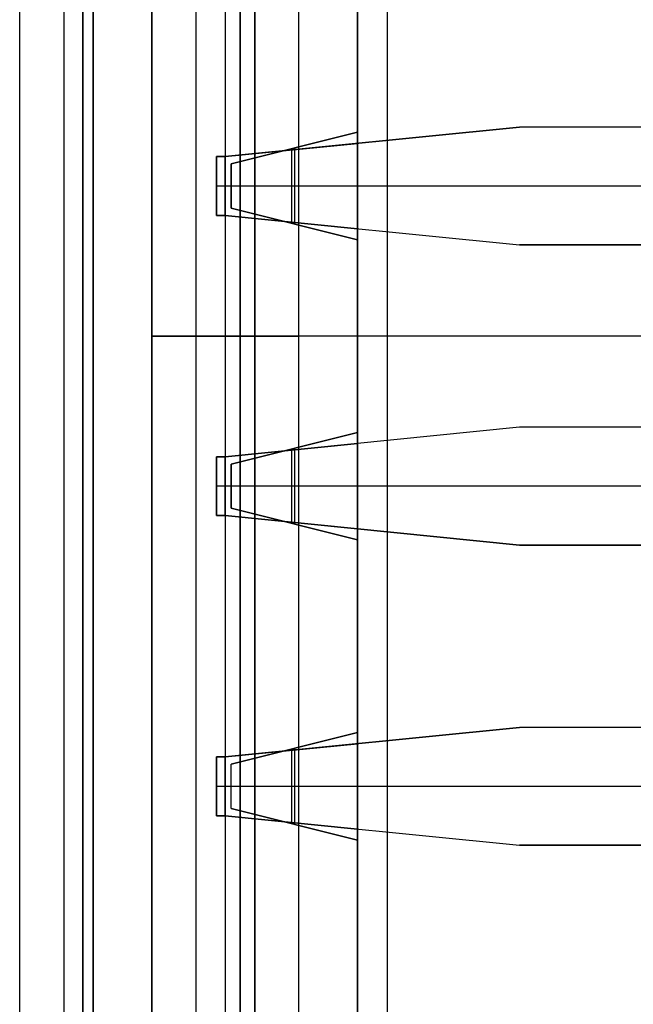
# Model space of a CAD drawing. Extents: x -9 to 8, y 1 to 147.
# Tile 91 of 181: x -6.59 to -4.51, y 86.24 to 89.58. Entities that reach past the tile are written whole.
import ezdxf

# ---------------------------------------------------------------- set-up
doc = ezdxf.new("R2010")
doc.units = 0
doc.layers.add('DEFAULT', color=7, linetype='CONTINUOUS')

msp = doc.modelspace()

# ---------------------------------------------------------------- linework, layer by layer
at = {"layer": 'DEFAULT', "color": 254}
for p, q in [((-6.3443, 110.3212, -98.2513), (-6.3443, 69.6334, -98.2513)), ((-5.3443, 110.295, -98.2775), (-5.3443, 69.6596, -98.2775)), ((-6.4443, 107.823, -100.7496), (-6.4443, 72.1316, -100.7496)), ((-6.5943, 51.4485, -21.5604), (-6.5943, 99.012, -21.5604)), ((-6.5943, 51.4485, -40.0055), (-6.5943, 99.012, -40.0055)), ((-6.3443, 51.4419, -40.0121), (-6.3443, 99.0186, -40.0121)), ((-6.3793, 80.2576, -21.5548), (-6.3793, 96.7576, -21.5548)), ((-6.3793, 96.7576, -17.9333), (-6.3793, 80.2576, -17.9333)), ((-6.3793, 80.2576, -19.7441), (-6.3793, 96.7576, -19.7441)), ((-6.145, 80.7576, -20.4501), (-6.145, 96.2576, -20.4501)), ((-5.895, 96.2576, -20.4501), (-5.895, 80.7576, -20.4501)), ((-5.845, 96.0576, -20.4501), (-5.845, 80.9576, -20.4501)), ((-5.6452, 82.5576, -18.4501), (-5.6453, 95.5076, -18.4501)), ((-5.445, 81.9076, -19.4501), (-5.445, 95.1076, -19.4501)), ((-5.445, 82.0076, -31.8501), (-5.445, 95.0076, -31.8501)), ((-5.445, 95.0076, -19.5501), (-5.445, 82.0076, -19.5501)), ((-6.145, 94.8076, -18.4501), (-6.145, 82.2076, -18.4501)), ((-6.145, 82.2076, -19.3751), (-6.145, 94.8076, -19.3751)), ((-5.845, 94.8076, -18.4501), (-5.845, 82.2076, -18.4501)), ((-5.845, 94.8076, -18.6501), (-5.845, 82.2076, -18.6501)), ((-5.845, 82.2076, -18.5501), (-5.845, 94.8076, -18.5501)), ((-5.795, 82.2076, -18.4001), (-5.795, 94.8076, -18.4001)), ((-5.795, 82.2076, -18.1001), (-5.795, 94.8076, -18.1001)), ((-5.795, 82.2076, -18.4001), (-5.795, 94.8076, -18.4001)), ((-6.145, 94.6576, -20.3001), (-6.145, 82.3576, -20.3001)), ((-5.995, 94.6576, -20.3001), (-5.995, 82.3576, -20.3001)), ((-5.845, 94.6576, -20.3001), (-5.845, 82.3576, -20.3001)), ((-6.145, 93.5076, -21.0501), (-6.145, 83.5076, -21.0501)), ((-5.795, 93.5076, -21.0501), (-5.795, 83.5076, -21.0501)), ((-5.445, 93.5076, -21.0501), (-5.445, 83.5076, -21.0501)), ((-5.445, 83.5076, -26.4501), (-5.445, 93.5076, -26.4501)), ((-6.5943, 78.4485, -63.0186), (-6.5943, 93.4354, -63.0186)), ((-6.5943, 78.4485, -80.0055), (-6.5943, 93.4354, -80.0055)), ((-6.5943, 78.4485, -46.0186), (-6.5943, 93.4354, -46.0186)), ((-6.5943, 78.4485, -57.0055), (-6.5943, 93.4354, -57.0055)), ((-6.3443, 93.4419, -63.0121), (-6.3443, 78.4419, -63.0121)), ((-6.3443, 78.4419, -80.0121), (-6.3443, 93.4419, -80.0121)), ((-6.3443, 93.4419, -46.0121), (-6.3443, 78.4419, -46.0121)), ((-6.3443, 78.4419, -57.0121), (-6.3443, 93.4419, -57.0121)), ((-4.895, 89.2176, -33.2021), (-5.895, 89.1176, -33.2021)), ((-5.895, 89.1176, -33.5021), (-4.895, 89.2176, -33.5021)), ((-5.895, 89.1176, -33.3521), (-4.895, 89.2176, -33.3521)), ((-2.445, 89.2176, -33.2021), (-4.895, 89.2176, -33.2021)), ((-4.895, 89.2176, -33.5021), (-4.895, 89.2176, -33.2021)), ((-2.445, 89.2176, -33.5021), (-4.895, 89.2176, -33.5021)), ((-2.445, 89.2176, -33.3521), (-4.895, 89.2176, -33.3521)), ((-5.875, 89.0926, -22.4201), (-5.445, 89.2001, -22.4201)), ((-5.445, 89.2001, -22.7201), (-5.875, 89.0926, -22.7201)), ((-5.445, 89.2001, -22.5701), (-5.875, 89.0926, -22.5701)), ((-5.445, 88.8351, -22.4201), (-5.445, 89.2001, -22.4201)), ((-5.445, 89.2001, -22.7201), (-5.445, 88.8351, -22.7201)), ((-5.445, 89.2001, -22.4201), (-5.445, 89.2001, -22.7201)), ((-5.895, 89.1176, -30.0751), (-5.445, 89.1626, -30.0751)), ((-5.895, 89.1176, -30.3751), (-5.445, 89.1626, -30.3751)), ((-5.895, 89.1176, -30.2251), (-5.445, 89.1626, -30.2251)), ((-5.67, 89.1401, -30.0751), (-5.67, 88.8951, -30.0751)), ((-5.67, 89.1401, -30.3751), (-5.67, 88.8951, -30.3751)), ((-5.67, 89.1401, -30.3751), (-5.67, 89.1401, -30.0751)), ((-5.66, 89.1464, -22.7201), (-5.66, 89.1464, -22.4201)), ((-5.66, 89.1464, -22.4201), (-5.66, 88.8889, -22.4201)), ((-5.66, 89.1464, -22.7201), (-5.66, 88.8889, -22.7201)), ((-5.445, 89.1626, -30.3751), (-5.445, 88.8726, -30.3751)), ((-5.445, 89.1626, -30.0751), (-5.445, 89.1626, -30.3751)), ((-5.445, 88.8726, -30.0751), (-5.445, 89.1626, -30.0751)), ((-5.395, 89.1676, -33.5021), (-5.395, 89.1676, -33.2021)), ((-5.895, 89.1176, -33.2021), (-5.925, 89.1176, -33.2021)), ((-5.925, 89.1176, -33.2021), (-5.925, 88.9176, -33.2021)), ((-5.925, 89.1176, -33.5021), (-5.925, 89.1176, -33.2021)), ((-5.925, 88.9176, -33.5021), (-5.925, 89.1176, -33.5021)), ((-5.925, 89.1176, -33.5021), (-5.895, 89.1176, -33.5021)), ((-5.925, 88.9176, -33.3521), (-5.925, 89.1176, -33.3521)), ((-5.895, 89.1176, -33.3521), (-5.925, 89.1176, -33.3521)), ((-5.91, 89.1176, -33.5021), (-5.91, 89.1176, -33.2021)), ((-5.895, 88.9176, -30.0751), (-5.895, 89.1176, -30.0751)), ((-5.895, 88.9176, -30.3751), (-5.895, 89.1176, -30.3751)), ((-5.895, 89.1176, -30.0751), (-5.895, 89.1176, -30.3751)), ((-5.895, 89.1176, -33.5021), (-5.895, 89.1176, -33.2021)), ((-5.895, 88.9176, -30.2251), (-5.895, 89.1176, -30.2251)), ((-5.875, 89.0926, -22.7201), (-5.875, 89.0926, -22.4201)), ((-5.875, 88.9426, -22.4201), (-5.875, 89.0926, -22.4201)), ((-5.875, 89.0926, -22.7201), (-5.875, 88.9426, -22.7201)), ((-5.875, 88.9426, -22.5701), (-5.875, 89.0926, -22.5701)), ((-2.445, 89.0176, -33.2021), (-5.925, 89.0176, -33.2021)), ((-5.925, 89.0176, -33.2021), (-5.925, 89.0176, -33.5021)), ((-2.445, 89.0176, -33.5021), (-5.925, 89.0176, -33.5021)), ((-5.445, 89.0176, -30.0751), (-5.895, 89.0176, -30.0751)), ((-5.445, 89.0176, -30.3751), (-5.895, 89.0176, -30.3751)), ((-5.895, 89.0176, -30.3751), (-5.895, 89.0176, -30.0751)), ((-5.445, 89.0176, -22.4201), (-5.875, 89.0176, -22.4201)), ((-5.445, 89.0176, -22.7201), (-5.875, 89.0176, -22.7201)), ((-5.875, 89.0176, -22.7201), (-5.875, 89.0176, -22.4201)), ((-5.875, 88.9426, -22.7201), (-5.445, 88.8351, -22.7201)), ((-5.445, 88.8351, -22.4201), (-5.875, 88.9426, -22.4201)), ((-5.875, 88.9426, -22.4201), (-5.875, 88.9426, -22.7201)), ((-5.875, 88.9426, -22.5701), (-5.445, 88.8351, -22.5701)), ((-5.925, 88.9176, -33.2021), (-5.895, 88.9176, -33.2021)), ((-5.925, 88.9176, -33.2021), (-5.925, 88.9176, -33.5021)), ((-5.925, 88.9176, -33.5021), (-5.895, 88.9176, -33.5021)), ((-5.895, 88.9176, -33.3521), (-5.925, 88.9176, -33.3521)), ((-5.91, 88.9176, -33.5021), (-5.91, 88.9176, -33.2021)), ((-5.895, 88.9176, -30.3751), (-5.445, 88.8726, -30.3751)), ((-5.445, 88.8726, -30.0751), (-5.895, 88.9176, -30.0751)), ((-5.895, 88.9176, -30.0751), (-5.895, 88.9176, -30.3751)), ((-5.895, 88.9176, -33.2021), (-4.895, 88.8176, -33.2021)), ((-5.895, 88.9176, -33.2021), (-5.895, 88.9176, -33.5021)), ((-5.895, 88.9176, -33.5021), (-4.895, 88.8176, -33.5021)), ((-5.895, 88.9176, -30.2251), (-5.445, 88.8726, -30.2251)), ((-5.895, 88.9176, -33.3521), (-4.895, 88.8176, -33.3521)), ((-5.67, 88.8951, -30.3751), (-5.67, 88.8951, -30.0751)), ((-5.66, 88.8889, -22.7201), (-5.66, 88.8889, -22.4201)), ((-5.445, 88.8726, -30.3751), (-5.445, 88.8726, -30.0751)), ((-5.395, 88.8676, -33.5021), (-5.395, 88.8676, -33.2021)), ((-5.445, 88.8351, -22.7201), (-5.445, 88.8351, -22.4201)), ((-4.895, 88.8176, -33.2021), (-2.445, 88.8176, -33.2021)), ((-4.895, 88.8176, -33.5021), (-4.895, 88.8176, -33.2021)), ((-2.445, 88.8176, -33.5021), (-4.895, 88.8176, -33.5021)), ((-2.445, 88.8176, -33.3521), (-4.895, 88.8176, -33.3521)), ((-6.3793, 88.5076, -17.9333), (-6.3793, 88.5076, -21.5548)), ((-6.145, 88.5076, -20.3001), (-6.145, 88.5076, -18.4501)), ((-6.145, 88.5076, -21.0501), (-6.145, 88.5076, -20.4501)), ((-5.845, 88.5076, -20.3001), (-6.145, 88.5076, -20.3001)), ((-5.845, 88.5076, -20.4501), (-6.145, 88.5076, -20.4501)), ((-5.445, 88.5076, -21.0501), (-6.145, 88.5076, -21.0501)), ((-5.845, 88.5076, -18.6501), (-5.845, 88.5076, -18.4501)), ((-5.845, 88.5076, -20.4501), (-5.845, 88.5076, -20.3001)), ((-3.645, 88.5076, -18.4001), (-5.795, 88.5076, -18.4001)), ((-3.645, 88.5076, -18.1001), (-5.795, 88.5076, -18.1001)), ((-3.345, 88.5076, -18.4501), (-5.6453, 88.5076, -18.4501)), ((-5.445, 88.5076, -21.0501), (-5.445, 88.5076, -31.8501)), ((-3.245, 88.5076, -19.4501), (-5.445, 88.5076, -19.4501)), ((-2.445, 88.5076, -31.8501), (-5.445, 88.5076, -31.8501)), ((-5.445, 88.5076, -19.5501), (-5.445, 88.5076, -19.4501)), ((-3.445, 88.5076, -19.5501), (-5.445, 88.5076, -19.5501)), ((-4.895, 88.1976, -34.9821), (-5.895, 88.0976, -34.9821)), ((-4.895, 88.1976, -35.2821), (-5.895, 88.0976, -35.2821)), ((-4.895, 88.1976, -35.1321), (-5.895, 88.0976, -35.1321)), ((-5.875, 88.0726, -21.4001), (-5.445, 88.1801, -21.4001)), ((-5.445, 88.1801, -21.7001), (-5.875, 88.0726, -21.7001)), ((-5.445, 88.1801, -21.5501), (-5.875, 88.0726, -21.5501)), ((-5.445, 87.8151, -21.4001), (-5.445, 88.1801, -21.4001)), ((-5.445, 88.1801, -21.7001), (-5.445, 87.8151, -21.7001)), ((-5.445, 88.1801, -21.4001), (-5.445, 88.1801, -21.7001)), ((-2.445, 88.1976, -34.9821), (-4.895, 88.1976, -34.9821)), ((-4.895, 88.1976, -34.9821), (-4.895, 88.1976, -35.2821)), ((-2.445, 88.1976, -35.2821), (-4.895, 88.1976, -35.2821)), ((-2.445, 88.1976, -35.1321), (-4.895, 88.1976, -35.1321)), ((-5.895, 88.0976, -31.0251), (-5.445, 88.1426, -31.0251)), ((-5.895, 88.0976, -31.3251), (-5.445, 88.1426, -31.3251)), ((-5.895, 88.0976, -31.1751), (-5.445, 88.1426, -31.1751)), ((-5.445, 88.1426, -31.3251), (-5.445, 87.8526, -31.3251)), ((-5.445, 88.1426, -31.0251), (-5.445, 88.1426, -31.3251)), ((-5.445, 87.8526, -31.0251), (-5.445, 88.1426, -31.0251)), ((-5.395, 88.1476, -35.2821), (-5.395, 88.1476, -34.9821)), ((-5.67, 88.1201, -31.0251), (-5.67, 87.8751, -31.0251)), ((-5.67, 88.1201, -31.3251), (-5.67, 87.8751, -31.3251)), ((-5.67, 88.1201, -31.3251), (-5.67, 88.1201, -31.0251)), ((-5.66, 88.1264, -21.7001), (-5.66, 88.1264, -21.4001)), ((-5.66, 88.1264, -21.4001), (-5.66, 87.8689, -21.4001)), ((-5.66, 88.1264, -21.7001), (-5.66, 87.8689, -21.7001)), ((-5.895, 88.0976, -34.9821), (-5.925, 88.0976, -34.9821)), ((-5.925, 88.0976, -34.9821), (-5.925, 87.8976, -34.9821)), ((-5.925, 88.0976, -35.2821), (-5.925, 88.0976, -34.9821)), ((-5.925, 87.8976, -35.2821), (-5.925, 88.0976, -35.2821)), ((-5.925, 88.0976, -35.2821), (-5.895, 88.0976, -35.2821)), ((-5.925, 87.8976, -35.1321), (-5.925, 88.0976, -35.1321)), ((-5.895, 88.0976, -35.1321), (-5.925, 88.0976, -35.1321)), ((-5.91, 88.0976, -35.2821), (-5.91, 88.0976, -34.9821)), ((-5.895, 87.8976, -31.0251), (-5.895, 88.0976, -31.0251)), ((-5.895, 87.8976, -31.3251), (-5.895, 88.0976, -31.3251)), ((-5.895, 88.0976, -31.0251), (-5.895, 88.0976, -31.3251)), ((-5.895, 88.0976, -35.2821), (-5.895, 88.0976, -34.9821)), ((-5.895, 87.8976, -31.1751), (-5.895, 88.0976, -31.1751)), ((-5.875, 88.0726, -21.7001), (-5.875, 88.0726, -21.4001)), ((-5.875, 87.9226, -21.4001), (-5.875, 88.0726, -21.4001)), ((-5.875, 88.0726, -21.7001), (-5.875, 87.9226, -21.7001)), ((-5.875, 87.9226, -21.5501), (-5.875, 88.0726, -21.5501)), ((-2.445, 87.9976, -34.9821), (-5.925, 87.9976, -34.9821)), ((-5.925, 87.9976, -34.9821), (-5.925, 87.9976, -35.2821)), ((-2.445, 87.9976, -35.2821), (-5.925, 87.9976, -35.2821)), ((-5.445, 87.9976, -31.0251), (-5.895, 87.9976, -31.0251)), ((-5.445, 87.9976, -31.3251), (-5.895, 87.9976, -31.3251)), ((-5.895, 87.9976, -31.3251), (-5.895, 87.9976, -31.0251)), ((-5.445, 87.9976, -21.4001), (-5.875, 87.9976, -21.4001)), ((-5.445, 87.9976, -21.7001), (-5.875, 87.9976, -21.7001)), ((-5.875, 87.9976, -21.7001), (-5.875, 87.9976, -21.4001)), ((-5.875, 87.9226, -21.7001), (-5.445, 87.8151, -21.7001)), ((-5.445, 87.8151, -21.4001), (-5.875, 87.9226, -21.4001)), ((-5.875, 87.9226, -21.4001), (-5.875, 87.9226, -21.7001)), ((-5.875, 87.9226, -21.5501), (-5.445, 87.8151, -21.5501)), ((-5.925, 87.8976, -34.9821), (-5.895, 87.8976, -34.9821)), ((-5.925, 87.8976, -34.9821), (-5.925, 87.8976, -35.2821)), ((-5.925, 87.8976, -35.2821), (-5.895, 87.8976, -35.2821)), ((-5.895, 87.8976, -35.1321), (-5.925, 87.8976, -35.1321)), ((-5.91, 87.8976, -35.2821), (-5.91, 87.8976, -34.9821)), ((-5.895, 87.8976, -31.3251), (-5.445, 87.8526, -31.3251)), ((-5.445, 87.8526, -31.0251), (-5.895, 87.8976, -31.0251)), ((-5.895, 87.8976, -31.0251), (-5.895, 87.8976, -31.3251)), ((-5.895, 87.8976, -34.9821), (-4.895, 87.7976, -34.9821)), ((-5.895, 87.8976, -35.2821), (-5.895, 87.8976, -34.9821)), ((-4.895, 87.7976, -35.2821), (-5.895, 87.8976, -35.2821)), ((-5.895, 87.8976, -31.1751), (-5.445, 87.8526, -31.1751)), ((-4.895, 87.7976, -35.1321), (-5.895, 87.8976, -35.1321)), ((-5.67, 87.8751, -31.3251), (-5.67, 87.8751, -31.0251)), ((-5.66, 87.8689, -21.7001), (-5.66, 87.8689, -21.4001)), ((-5.445, 87.8526, -31.3251), (-5.445, 87.8526, -31.0251)), ((-5.395, 87.8476, -35.2821), (-5.395, 87.8476, -34.9821)), ((-5.445, 87.8151, -21.7001), (-5.445, 87.8151, -21.4001)), ((-4.895, 87.7976, -34.9821), (-2.445, 87.7976, -34.9821)), ((-4.895, 87.7976, -35.2821), (-4.895, 87.7976, -34.9821)), ((-2.445, 87.7976, -35.2821), (-4.895, 87.7976, -35.2821)), ((-2.445, 87.7976, -35.1321), (-4.895, 87.7976, -35.1321)), ((-4.895, 87.1776, -33.2021), (-5.895, 87.0776, -33.2021)), ((-5.895, 87.0776, -33.5021), (-4.895, 87.1776, -33.5021)), ((-5.895, 87.0776, -33.3521), (-4.895, 87.1776, -33.3521)), ((-2.445, 87.1776, -33.2021), (-4.895, 87.1776, -33.2021)), ((-4.895, 87.1776, -33.5021), (-4.895, 87.1776, -33.2021)), ((-2.445, 87.1776, -33.5021), (-4.895, 87.1776, -33.5021)), ((-2.445, 87.1776, -33.3521), (-4.895, 87.1776, -33.3521)), ((-5.875, 87.0526, -22.7201), (-5.445, 87.1601, -22.7201)), ((-5.875, 87.0526, -22.4201), (-5.445, 87.1601, -22.4201)), ((-5.445, 87.1601, -22.5701), (-5.875, 87.0526, -22.5701)), ((-5.445, 87.1601, -22.4201), (-5.445, 87.1601, -22.7201)), ((-5.445, 86.7951, -22.4201), (-5.445, 87.1601, -22.4201)), ((-5.445, 87.1601, -22.7201), (-5.445, 86.7951, -22.7201)), ((-5.895, 87.0776, -30.0751), (-5.445, 87.1226, -30.0751)), ((-5.895, 87.0776, -30.3751), (-5.445, 87.1226, -30.3751)), ((-5.895, 87.0776, -30.2251), (-5.445, 87.1226, -30.2251)), ((-5.67, 87.1001, -30.0751), (-5.67, 86.8551, -30.0751)), ((-5.67, 87.1001, -30.3751), (-5.67, 86.8551, -30.3751)), ((-5.67, 87.1001, -30.3751), (-5.67, 87.1001, -30.0751)), ((-5.66, 87.1064, -22.7201), (-5.66, 86.8489, -22.7201)), ((-5.66, 87.1064, -22.7201), (-5.66, 87.1064, -22.4201)), ((-5.66, 87.1064, -22.4201), (-5.66, 86.8489, -22.4201)), ((-5.445, 87.1226, -30.3751), (-5.445, 86.8326, -30.3751)), ((-5.445, 87.1226, -30.0751), (-5.445, 87.1226, -30.3751)), ((-5.445, 86.8326, -30.0751), (-5.445, 87.1226, -30.0751)), ((-5.395, 87.1276, -33.5021), (-5.395, 87.1276, -33.2021)), ((-5.895, 87.0776, -33.2021), (-5.925, 87.0776, -33.2021)), ((-5.925, 87.0776, -33.2021), (-5.925, 86.8776, -33.2021)), ((-5.925, 87.0776, -33.5021), (-5.925, 87.0776, -33.2021)), ((-5.925, 86.8776, -33.5021), (-5.925, 87.0776, -33.5021)), ((-5.925, 87.0776, -33.5021), (-5.895, 87.0776, -33.5021)), ((-5.925, 86.8776, -33.3521), (-5.925, 87.0776, -33.3521)), ((-5.895, 87.0776, -33.3521), (-5.925, 87.0776, -33.3521)), ((-5.91, 87.0776, -33.5021), (-5.91, 87.0776, -33.2021)), ((-5.895, 86.8776, -30.0751), (-5.895, 87.0776, -30.0751)), ((-5.895, 86.8776, -30.3751), (-5.895, 87.0776, -30.3751)), ((-5.895, 87.0776, -30.0751), (-5.895, 87.0776, -30.3751)), ((-5.895, 87.0776, -33.5021), (-5.895, 87.0776, -33.2021)), ((-5.895, 86.8776, -30.2251), (-5.895, 87.0776, -30.2251)), ((-5.875, 86.9026, -22.7201), (-5.875, 87.0526, -22.7201)), ((-5.875, 87.0526, -22.7201), (-5.875, 87.0526, -22.4201)), ((-5.875, 86.9026, -22.4201), (-5.875, 87.0526, -22.4201)), ((-5.875, 86.9026, -22.5701), (-5.875, 87.0526, -22.5701)), ((-2.445, 86.9776, -33.2021), (-5.925, 86.9776, -33.2021)), ((-5.925, 86.9776, -33.2021), (-5.925, 86.9776, -33.5021)), ((-2.445, 86.9776, -33.5021), (-5.925, 86.9776, -33.5021)), ((-5.445, 86.9776, -30.0751), (-5.895, 86.9776, -30.0751)), ((-5.445, 86.9776, -30.3751), (-5.895, 86.9776, -30.3751)), ((-5.895, 86.9776, -30.3751), (-5.895, 86.9776, -30.0751)), ((-5.445, 86.9776, -22.7201), (-5.875, 86.9776, -22.7201)), ((-5.445, 86.9776, -22.4201), (-5.875, 86.9776, -22.4201)), ((-5.875, 86.9776, -22.7201), (-5.875, 86.9776, -22.4201)), ((-5.445, 86.7951, -22.4201), (-5.875, 86.9026, -22.4201)), ((-5.445, 86.7951, -22.7201), (-5.875, 86.9026, -22.7201)), ((-5.875, 86.9026, -22.7201), (-5.875, 86.9026, -22.4201)), ((-5.875, 86.9026, -22.5701), (-5.445, 86.7951, -22.5701)), ((-5.925, 86.8776, -33.2021), (-5.895, 86.8776, -33.2021)), ((-5.925, 86.8776, -33.2021), (-5.925, 86.8776, -33.5021)), ((-5.925, 86.8776, -33.5021), (-5.895, 86.8776, -33.5021)), ((-5.895, 86.8776, -33.3521), (-5.925, 86.8776, -33.3521)), ((-5.91, 86.8776, -33.5021), (-5.91, 86.8776, -33.2021)), ((-5.895, 86.8776, -30.3751), (-5.445, 86.8326, -30.3751)), ((-5.445, 86.8326, -30.0751), (-5.895, 86.8776, -30.0751)), ((-5.895, 86.8776, -30.0751), (-5.895, 86.8776, -30.3751)), ((-5.895, 86.8776, -33.2021), (-4.895, 86.7776, -33.2021)), ((-5.895, 86.8776, -33.2021), (-5.895, 86.8776, -33.5021)), ((-5.895, 86.8776, -33.5021), (-4.895, 86.7776, -33.5021)), ((-5.895, 86.8776, -30.2251), (-5.445, 86.8326, -30.2251)), ((-5.895, 86.8776, -33.3521), (-4.895, 86.7776, -33.3521)), ((-5.67, 86.8551, -30.3751), (-5.67, 86.8551, -30.0751)), ((-5.66, 86.8489, -22.7201), (-5.66, 86.8489, -22.4201)), ((-5.445, 86.8326, -30.3751), (-5.445, 86.8326, -30.0751)), ((-5.395, 86.8276, -33.5021), (-5.395, 86.8276, -33.2021)), ((-5.445, 86.7951, -22.7201), (-5.445, 86.7951, -22.4201)), ((-4.895, 86.7776, -33.2021), (-2.445, 86.7776, -33.2021)), ((-4.895, 86.7776, -33.5021), (-4.895, 86.7776, -33.2021)), ((-2.445, 86.7776, -33.5021), (-4.895, 86.7776, -33.5021)), ((-2.445, 86.7776, -33.3521), (-4.895, 86.7776, -33.3521))]:
    msp.add_line(p, q, dxfattribs=at)
at = {"layer": 'DEFAULT', "color": 254, "extrusion": (0, 1, 4.37114e-08)}
for centre, radius, end in [((5.795, -18.4501, 88.5076), 0.35, 90), ((5.795, -18.4501, 88.5076), 0.05, 90), ((5.645, -18.6501, 88.5076), 0.2, 89.9217)]:
    msp.add_arc(centre, radius, 360, end, dxfattribs=at)

doc.saveas('drawing.dxf')
